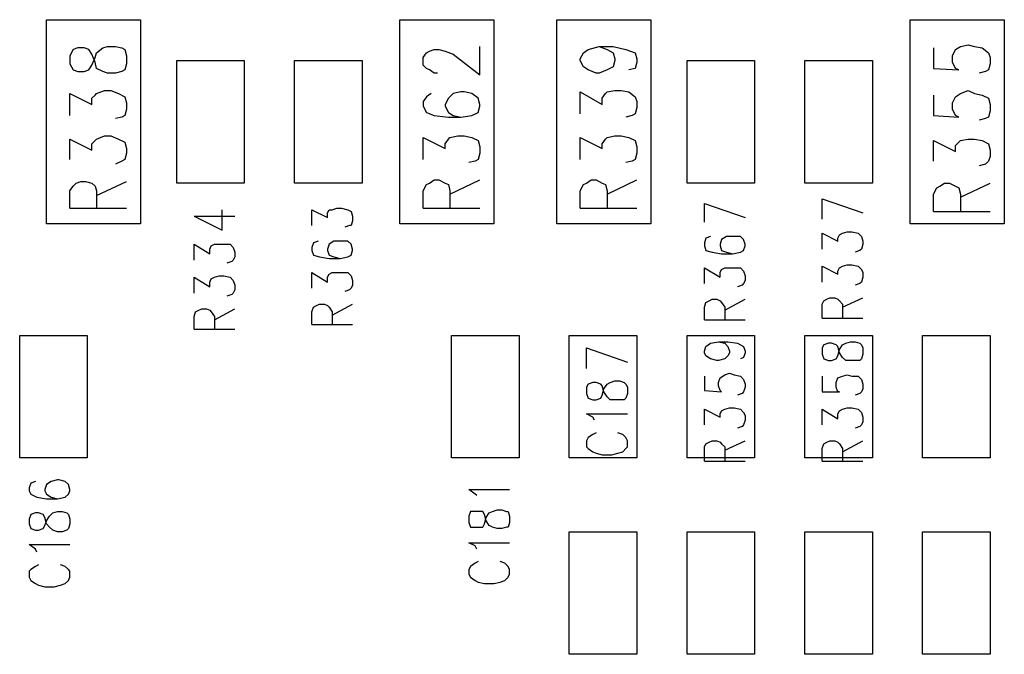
# Model space of a CAD drawing. Extents: x 11.9 to 28.1, y 10.8 to 21.2.
# Tile 16 of 44: x 20.9 to 21.527, y 15.056 to 15.46. Entities that reach past the tile are written whole.
import ezdxf

# ---------------------------------------------------------------- set-up
doc = ezdxf.new("R2010")
doc.units = 0
doc.header["$MEASUREMENT"] = 0
doc.layers.add('LAYNR1', color=2, linetype='Continuous')

msp = doc.modelspace()

# ---------------------------------------------------------------- linework, layer by layer
at = {"layer": 'LAYNR1'}
for points in [[(20.917, 15.33), (20.917, 15.46)], [(20.917, 15.46), (20.977, 15.46)], [(20.977, 15.46), (20.977, 15.33)], [(21.142, 15.33), (21.142, 15.46)], [(21.142, 15.46), (21.202, 15.46)], [(21.202, 15.46), (21.202, 15.33)], [(21.242, 15.33), (21.242, 15.46)], [(21.242, 15.46), (21.302, 15.46)], [(21.302, 15.46), (21.302, 15.33)], [(21.467, 15.33), (21.467, 15.46)], [(21.467, 15.46), (21.527, 15.46)], [(21.527, 15.46), (21.527, 15.33)], [(21.482, 15.442), (21.482, 15.429), (21.498, 15.428), (21.496, 15.429), (21.494, 15.433), (21.494, 15.437), (21.496, 15.441), (21.499, 15.443), (21.504, 15.444), (21.508, 15.443), (21.513, 15.442), (21.517, 15.439), (21.518, 15.436), (21.518, 15.432), (21.517, 15.428), (21.515, 15.427), (21.511, 15.426)], [(21.157, 15.436), (21.159, 15.439)], [(21.159, 15.439), (21.161, 15.44)], [(21.161, 15.44), (21.164, 15.441)], [(21.164, 15.441), (21.167, 15.441)], [(21.167, 15.441), (21.171, 15.44)], [(21.171, 15.44), (21.176, 15.438)], [(21.176, 15.438), (21.193, 15.425)], [(21.193, 15.425), (21.193, 15.443)], [(21.257, 15.435), (21.259, 15.439)], [(21.259, 15.439), (21.262, 15.441)], [(21.262, 15.441), (21.269, 15.443)], [(21.269, 15.443), (21.274, 15.441)], [(21.269, 15.443), (21.278, 15.443)], [(21.274, 15.441), (21.278, 15.439)], [(21.278, 15.443), (21.286, 15.441)], [(21.278, 15.439), (21.279, 15.435)], [(21.286, 15.441), (21.292, 15.439)], [(21.292, 15.439), (21.293, 15.435)], [(21, 15.356), (21, 15.434)], [(21, 15.434), (21.043, 15.434)], [(21.043, 15.434), (21.043, 15.356)], [(21.075, 15.356), (21.075, 15.434)], [(21.075, 15.434), (21.118, 15.434)], [(21.118, 15.434), (21.118, 15.356)], [(21.157, 15.431), (21.157, 15.436)], [(21.159, 15.429), (21.157, 15.431)], [(21.257, 15.434), (21.257, 15.435)], [(21.259, 15.43), (21.257, 15.434)], [(21.279, 15.434), (21.278, 15.43)], [(21.279, 15.435), (21.279, 15.434)], [(21.293, 15.433), (21.292, 15.429)], [(21.293, 15.435), (21.293, 15.433)], [(21.325, 15.356), (21.325, 15.434)], [(21.325, 15.434), (21.368, 15.434)], [(21.368, 15.434), (21.368, 15.356)], [(21.4, 15.356), (21.4, 15.434)], [(21.4, 15.434), (21.443, 15.434)], [(21.443, 15.434), (21.443, 15.356)], [(21.161, 15.428), (21.159, 15.429)], [(21.164, 15.426), (21.161, 15.428)], [(21.166, 15.426), (21.164, 15.426)], [(21.262, 15.428), (21.259, 15.43)], [(21.267, 15.426), (21.262, 15.428)], [(21.269, 15.426), (21.267, 15.426)], [(21.274, 15.428), (21.269, 15.426)], [(21.278, 15.43), (21.274, 15.428)], [(21.292, 15.429), (21.288, 15.428)], [(20.932, 15.399), (20.932, 15.413), (20.946, 15.406), (20.946, 15.41), (20.948, 15.412), (20.949, 15.413), (20.954, 15.415), (20.958, 15.415), (20.963, 15.413), (20.967, 15.411), (20.968, 15.407), (20.968, 15.403), (20.967, 15.399), (20.965, 15.398), (20.961, 15.397)], [(21.162, 15.413), (21.159, 15.411)], [(21.176, 15.413), (21.173, 15.41)], [(21.181, 15.414), (21.176, 15.413)], [(21.183, 15.414), (21.181, 15.414)], [(21.188, 15.413), (21.183, 15.414)], [(21.192, 15.41), (21.188, 15.413)], [(21.257, 15.4), (21.257, 15.414)], [(21.257, 15.414), (21.271, 15.406)], [(21.271, 15.41), (21.273, 15.413)], [(21.273, 15.413), (21.274, 15.414)], [(21.274, 15.414), (21.279, 15.415)], [(21.279, 15.415), (21.283, 15.415)], [(21.283, 15.415), (21.288, 15.414)], [(21.288, 15.414), (21.292, 15.411)], [(21.482, 15.412), (21.482, 15.399), (21.498, 15.398), (21.496, 15.399), (21.494, 15.403), (21.494, 15.407), (21.496, 15.411), (21.499, 15.413), (21.504, 15.415), (21.508, 15.413), (21.513, 15.412), (21.517, 15.41), (21.518, 15.406), (21.518, 15.402), (21.517, 15.398), (21.515, 15.397), (21.511, 15.396)], [(21.159, 15.411), (21.157, 15.408)], [(21.157, 15.408), (21.157, 15.405)], [(21.173, 15.41), (21.171, 15.406)], [(21.171, 15.406), (21.171, 15.405)], [(21.193, 15.406), (21.192, 15.41)], [(21.193, 15.405), (21.193, 15.406)], [(21.271, 15.406), (21.271, 15.41)], [(21.292, 15.411), (21.293, 15.408)], [(21.293, 15.408), (21.293, 15.404)], [(21.157, 15.405), (21.159, 15.401)], [(21.159, 15.401), (21.164, 15.399)], [(21.171, 15.405), (21.173, 15.401)], [(21.173, 15.401), (21.176, 15.399)], [(21.188, 15.399), (21.192, 15.401)], [(21.192, 15.401), (21.193, 15.405)], [(21.292, 15.4), (21.29, 15.399)], [(21.293, 15.404), (21.292, 15.4)], [(21.164, 15.399), (21.173, 15.398)], [(21.173, 15.398), (21.181, 15.398)], [(21.176, 15.399), (21.181, 15.398)], [(21.181, 15.398), (21.188, 15.399)], [(21.29, 15.399), (21.286, 15.398)], [(20.932, 15.371), (20.932, 15.384), (20.946, 15.377), (20.946, 15.381), (20.948, 15.383), (20.949, 15.384), (20.954, 15.386), (20.958, 15.386), (20.963, 15.384), (20.967, 15.382), (20.968, 15.378), (20.968, 15.375), (20.967, 15.371), (20.965, 15.37), (20.961, 15.368)], [(21.157, 15.371), (21.157, 15.385)], [(21.157, 15.385), (21.171, 15.378)], [(21.171, 15.381), (21.173, 15.384)], [(21.171, 15.378), (21.171, 15.381)], [(21.173, 15.384), (21.174, 15.385)], [(21.174, 15.385), (21.179, 15.386)], [(21.179, 15.386), (21.183, 15.386)], [(21.183, 15.386), (21.188, 15.385)], [(21.188, 15.385), (21.192, 15.383)], [(21.192, 15.383), (21.193, 15.379)], [(21.257, 15.371), (21.257, 15.385)], [(21.257, 15.385), (21.271, 15.378)], [(21.271, 15.381), (21.273, 15.384)], [(21.271, 15.378), (21.271, 15.381)], [(21.273, 15.384), (21.274, 15.385)], [(21.274, 15.385), (21.279, 15.386)], [(21.279, 15.386), (21.283, 15.386)], [(21.283, 15.386), (21.288, 15.385)], [(21.288, 15.385), (21.292, 15.383)], [(21.292, 15.383), (21.293, 15.379)], [(21.482, 15.37), (21.482, 15.383), (21.496, 15.376), (21.496, 15.38), (21.498, 15.382), (21.499, 15.383), (21.504, 15.384), (21.508, 15.384), (21.513, 15.383), (21.517, 15.381), (21.518, 15.377), (21.518, 15.373), (21.517, 15.37), (21.515, 15.368), (21.511, 15.367)], [(21.193, 15.375), (21.192, 15.371)], [(21.193, 15.379), (21.193, 15.375)], [(21.293, 15.375), (21.292, 15.371)], [(21.293, 15.379), (21.293, 15.375)], [(21.19, 15.37), (21.186, 15.369)], [(21.192, 15.371), (21.19, 15.37)], [(21.29, 15.37), (21.286, 15.369)], [(21.292, 15.371), (21.29, 15.37)], [(20.932, 15.34), (20.932, 15.351), (20.934, 15.354), (20.936, 15.356), (20.939, 15.357), (20.942, 15.357), (20.946, 15.356), (20.948, 15.354), (20.949, 15.351), (20.949, 15.34)], [(20.949, 15.348), (20.968, 15.357)], [(21.043, 15.356), (21, 15.356)], [(21.118, 15.356), (21.075, 15.356)], [(21.159, 15.355), (21.161, 15.356)], [(21.161, 15.356), (21.164, 15.358)], [(21.164, 15.358), (21.167, 15.358)], [(21.167, 15.358), (21.171, 15.356)], [(21.171, 15.356), (21.173, 15.355)], [(21.174, 15.349), (21.193, 15.358)], [(21.259, 15.355), (21.261, 15.356)], [(21.261, 15.356), (21.264, 15.358)], [(21.264, 15.358), (21.267, 15.358)], [(21.267, 15.358), (21.271, 15.356)], [(21.271, 15.356), (21.273, 15.355)], [(21.274, 15.349), (21.293, 15.358)], [(21.368, 15.356), (21.325, 15.356)], [(21.443, 15.356), (21.4, 15.356)], [(21.482, 15.338), (21.482, 15.349), (21.484, 15.353), (21.486, 15.354), (21.489, 15.356), (21.492, 15.356), (21.496, 15.354), (21.498, 15.353), (21.499, 15.349), (21.499, 15.338)], [(21.499, 15.347), (21.518, 15.356)], [(21.157, 15.351), (21.159, 15.355)], [(21.157, 15.34), (21.157, 15.351)], [(21.173, 15.355), (21.174, 15.351)], [(21.174, 15.351), (21.174, 15.34)], [(21.257, 15.351), (21.259, 15.355)], [(21.257, 15.34), (21.257, 15.351)], [(21.273, 15.355), (21.274, 15.351)], [(21.274, 15.351), (21.274, 15.34)], [(21.336, 15.343), (21.362, 15.334)], [(21.336, 15.331), (21.336, 15.343)], [(21.411, 15.346), (21.437, 15.337)], [(21.411, 15.333), (21.411, 15.346)], [(20.932, 15.34), (20.968, 15.34)], [(21.029, 15.326), (21.029, 15.339)], [(21.086, 15.329), (21.086, 15.339)], [(21.086, 15.339), (21.096, 15.334)], [(21.096, 15.337), (21.097, 15.339)], [(21.096, 15.334), (21.096, 15.337)], [(21.097, 15.339), (21.099, 15.339)], [(21.099, 15.339), (21.102, 15.34)], [(21.102, 15.34), (21.105, 15.34)], [(21.105, 15.34), (21.109, 15.339)], [(21.109, 15.339), (21.111, 15.338)], [(21.111, 15.338), (21.112, 15.335)], [(21.157, 15.34), (21.193, 15.34)], [(21.257, 15.34), (21.293, 15.34)], [(21.482, 15.338), (21.518, 15.338)], [(21.011, 15.335), (21.029, 15.326)], [(21.011, 15.335), (21.037, 15.335)], [(21.112, 15.332), (21.111, 15.329)], [(21.112, 15.335), (21.112, 15.332)], [(20.977, 15.33), (20.917, 15.33)], [(21.11, 15.329), (21.107, 15.328)], [(21.111, 15.329), (21.11, 15.329)], [(21.202, 15.33), (21.142, 15.33)], [(21.302, 15.33), (21.242, 15.33)], [(21.411, 15.314), (21.411, 15.324)], [(21.411, 15.324), (21.421, 15.319)], [(21.422, 15.323), (21.424, 15.324)], [(21.424, 15.324), (21.427, 15.325)], [(21.427, 15.325), (21.43, 15.325)], [(21.43, 15.325), (21.434, 15.324)], [(21.434, 15.324), (21.436, 15.322)], [(21.527, 15.33), (21.467, 15.33)], [(21.087, 15.318), (21.086, 15.315)], [(21.09, 15.319), (21.087, 15.318)], [(21.1, 15.319), (21.097, 15.317)], [(21.104, 15.319), (21.1, 15.319)], [(21.105, 15.319), (21.104, 15.319)], [(21.109, 15.319), (21.105, 15.319)], [(21.111, 15.317), (21.109, 15.319)], [(21.337, 15.321), (21.336, 15.318)], [(21.336, 15.318), (21.336, 15.316)], [(21.34, 15.322), (21.337, 15.321)], [(21.347, 15.32), (21.346, 15.317)], [(21.35, 15.322), (21.347, 15.32)], [(21.354, 15.322), (21.35, 15.322)], [(21.355, 15.322), (21.354, 15.322)], [(21.359, 15.322), (21.355, 15.322)], [(21.361, 15.32), (21.359, 15.322)], [(21.362, 15.317), (21.361, 15.32)], [(21.421, 15.321), (21.422, 15.323)], [(21.421, 15.319), (21.421, 15.321)], [(21.436, 15.322), (21.437, 15.319)], [(21.437, 15.319), (21.437, 15.317)], [(21.011, 15.307), (21.011, 15.317)], [(21.011, 15.317), (21.021, 15.311)], [(21.021, 15.314), (21.022, 15.316)], [(21.021, 15.311), (21.021, 15.314)], [(21.022, 15.316), (21.024, 15.317)], [(21.024, 15.317), (21.027, 15.317)], [(21.027, 15.317), (21.03, 15.317)], [(21.03, 15.317), (21.034, 15.317)], [(21.034, 15.317), (21.036, 15.315)], [(21.036, 15.315), (21.037, 15.312)], [(21.037, 15.312), (21.037, 15.309)], [(21.086, 15.315), (21.086, 15.313)], [(21.086, 15.313), (21.087, 15.31)], [(21.097, 15.317), (21.096, 15.314)], [(21.096, 15.314), (21.096, 15.313)], [(21.096, 15.313), (21.097, 15.31)], [(21.112, 15.314), (21.111, 15.317)], [(21.111, 15.31), (21.112, 15.313)], [(21.112, 15.313), (21.112, 15.314)], [(21.336, 15.316), (21.337, 15.313)], [(21.337, 15.313), (21.341, 15.312)], [(21.341, 15.312), (21.347, 15.311)], [(21.346, 15.317), (21.346, 15.316)], [(21.346, 15.316), (21.347, 15.313)], [(21.347, 15.313), (21.35, 15.312)], [(21.35, 15.312), (21.354, 15.311)], [(21.354, 15.311), (21.359, 15.312)], [(21.359, 15.312), (21.361, 15.313)], [(21.361, 15.313), (21.362, 15.316)], [(21.362, 15.316), (21.362, 15.317)], [(21.435, 15.313), (21.432, 15.312)], [(21.436, 15.314), (21.435, 15.313)], [(21.437, 15.317), (21.436, 15.314)], [(21.035, 15.306), (21.032, 15.305)], [(21.036, 15.307), (21.035, 15.306)], [(21.037, 15.309), (21.036, 15.307)], [(21.087, 15.31), (21.091, 15.309)], [(21.091, 15.309), (21.097, 15.308)], [(21.097, 15.31), (21.1, 15.309)], [(21.097, 15.308), (21.104, 15.308)], [(21.1, 15.309), (21.104, 15.308)], [(21.104, 15.308), (21.109, 15.309)], [(21.109, 15.309), (21.111, 15.31)], [(21.347, 15.311), (21.354, 15.311)], [(21.086, 15.289), (21.086, 15.299)], [(21.086, 15.299), (21.096, 15.293)], [(21.097, 15.298), (21.099, 15.299)], [(21.099, 15.299), (21.102, 15.299)], [(21.102, 15.299), (21.105, 15.299)], [(21.105, 15.299), (21.109, 15.299)], [(21.109, 15.299), (21.111, 15.297)], [(21.336, 15.292), (21.336, 15.302)], [(21.336, 15.302), (21.346, 15.296)], [(21.346, 15.299), (21.347, 15.301)], [(21.346, 15.296), (21.346, 15.299)], [(21.347, 15.301), (21.349, 15.302)], [(21.349, 15.302), (21.352, 15.302)], [(21.352, 15.302), (21.355, 15.302)], [(21.355, 15.302), (21.359, 15.302)], [(21.359, 15.302), (21.361, 15.3)], [(21.361, 15.3), (21.362, 15.297)], [(21.411, 15.293), (21.411, 15.303)], [(21.411, 15.303), (21.421, 15.298)], [(21.421, 15.3), (21.422, 15.302)], [(21.421, 15.298), (21.421, 15.3)], [(21.422, 15.302), (21.424, 15.303)], [(21.424, 15.303), (21.427, 15.304)], [(21.427, 15.304), (21.43, 15.304)], [(21.43, 15.304), (21.434, 15.303)], [(21.434, 15.303), (21.436, 15.301)], [(21.436, 15.301), (21.437, 15.299)], [(21.437, 15.299), (21.437, 15.296)], [(21.011, 15.286), (21.011, 15.296)], [(21.011, 15.296), (21.021, 15.29)], [(21.021, 15.293), (21.022, 15.295)], [(21.021, 15.29), (21.021, 15.293)], [(21.022, 15.295), (21.024, 15.296)], [(21.024, 15.296), (21.027, 15.297)], [(21.027, 15.297), (21.03, 15.297)], [(21.03, 15.297), (21.034, 15.296)], [(21.034, 15.296), (21.036, 15.294)], [(21.036, 15.294), (21.037, 15.291)], [(21.096, 15.296), (21.097, 15.298)], [(21.096, 15.293), (21.096, 15.296)], [(21.111, 15.297), (21.112, 15.294)], [(21.112, 15.294), (21.112, 15.291)], [(21.362, 15.294), (21.361, 15.292)], [(21.362, 15.297), (21.362, 15.294)], [(21.436, 15.293), (21.435, 15.292)], [(21.437, 15.296), (21.436, 15.293)], [(21.037, 15.288), (21.036, 15.286)], [(21.037, 15.291), (21.037, 15.288)], [(21.11, 15.288), (21.107, 15.287)], [(21.111, 15.289), (21.11, 15.288)], [(21.112, 15.291), (21.111, 15.289)], [(21.36, 15.291), (21.357, 15.29)], [(21.361, 15.292), (21.36, 15.291)], [(21.435, 15.292), (21.432, 15.291)], [(21.035, 15.285), (21.032, 15.284)], [(21.036, 15.286), (21.035, 15.285)], [(21.336, 15.277), (21.337, 15.28)], [(21.337, 15.28), (21.339, 15.281)], [(21.339, 15.281), (21.341, 15.282)], [(21.341, 15.282), (21.344, 15.282)], [(21.344, 15.282), (21.346, 15.281)], [(21.346, 15.281), (21.347, 15.28)], [(21.347, 15.28), (21.349, 15.277)], [(21.349, 15.275), (21.362, 15.282)], [(21.411, 15.279), (21.412, 15.281)], [(21.412, 15.281), (21.414, 15.282)], [(21.414, 15.282), (21.416, 15.283)], [(21.416, 15.283), (21.419, 15.283)], [(21.419, 15.283), (21.421, 15.282)], [(21.421, 15.282), (21.422, 15.281)], [(21.422, 15.281), (21.424, 15.279)], [(21.424, 15.277), (21.437, 15.283)], [(21.011, 15.271), (21.012, 15.274)], [(21.012, 15.274), (21.014, 15.275)], [(21.014, 15.275), (21.016, 15.276)], [(21.016, 15.276), (21.019, 15.276)], [(21.019, 15.276), (21.021, 15.275)], [(21.021, 15.275), (21.022, 15.274)], [(21.022, 15.274), (21.024, 15.271)], [(21.024, 15.269), (21.037, 15.276)], [(21.086, 15.274), (21.087, 15.277)], [(21.086, 15.266), (21.086, 15.274)], [(21.087, 15.277), (21.089, 15.278)], [(21.089, 15.278), (21.091, 15.279)], [(21.091, 15.279), (21.094, 15.279)], [(21.094, 15.279), (21.096, 15.278)], [(21.096, 15.278), (21.097, 15.277)], [(21.097, 15.277), (21.099, 15.274)], [(21.099, 15.272), (21.112, 15.279)], [(21.099, 15.274), (21.099, 15.266)], [(21.336, 15.269), (21.336, 15.277)], [(21.349, 15.277), (21.349, 15.269)], [(21.411, 15.27), (21.411, 15.279)], [(21.424, 15.279), (21.424, 15.27)], [(21.011, 15.263), (21.011, 15.271)], [(21.024, 15.271), (21.024, 15.263)], [(21.336, 15.269), (21.362, 15.269)], [(21.411, 15.27), (21.437, 15.27)], [(21.011, 15.263), (21.037, 15.263)], [(21.086, 15.266), (21.112, 15.266)], [(20.9, 15.181), (20.9, 15.259)], [(20.9, 15.259), (20.943, 15.259)], [(20.943, 15.259), (20.943, 15.181)], [(21.175, 15.181), (21.175, 15.259)], [(21.175, 15.259), (21.218, 15.259)], [(21.218, 15.259), (21.218, 15.181)], [(21.25, 15.181), (21.25, 15.259)], [(21.25, 15.259), (21.293, 15.259)], [(21.293, 15.259), (21.293, 15.181)], [(21.325, 15.181), (21.325, 15.259)], [(21.325, 15.259), (21.368, 15.259)], [(21.34, 15.254), (21.345, 15.255)], [(21.345, 15.255), (21.349, 15.254)], [(21.345, 15.255), (21.351, 15.255)], [(21.351, 15.255), (21.357, 15.254)], [(21.368, 15.259), (21.368, 15.181)], [(21.4, 15.181), (21.4, 15.259)], [(21.4, 15.259), (21.443, 15.259)], [(21.426, 15.254), (21.429, 15.255)], [(21.429, 15.255), (21.432, 15.255)], [(21.432, 15.255), (21.435, 15.254)], [(21.443, 15.259), (21.443, 15.181)], [(21.475, 15.181), (21.475, 15.259)], [(21.475, 15.259), (21.518, 15.259)], [(21.518, 15.259), (21.518, 15.181)], [(21.261, 15.251), (21.287, 15.242)], [(21.261, 15.238), (21.261, 15.251)], [(21.336, 15.249), (21.337, 15.252)], [(21.336, 15.248), (21.336, 15.249)], [(21.337, 15.252), (21.34, 15.254)], [(21.349, 15.254), (21.351, 15.252)], [(21.351, 15.252), (21.352, 15.249)], [(21.352, 15.249), (21.352, 15.248)], [(21.357, 15.254), (21.361, 15.252)], [(21.361, 15.252), (21.362, 15.249)], [(21.362, 15.249), (21.362, 15.248)], [(21.412, 15.253), (21.411, 15.251)], [(21.411, 15.251), (21.411, 15.247)], [(21.415, 15.254), (21.412, 15.253)], [(21.417, 15.254), (21.415, 15.254)], [(21.42, 15.253), (21.417, 15.254)], [(21.421, 15.252), (21.42, 15.253)], [(21.422, 15.248), (21.421, 15.252)], [(21.421, 15.246), (21.422, 15.25)], [(21.422, 15.25), (21.424, 15.253)], [(21.424, 15.253), (21.426, 15.254)], [(21.435, 15.254), (21.436, 15.253)], [(21.436, 15.253), (21.437, 15.251)], [(21.437, 15.251), (21.437, 15.247)], [(21.337, 15.246), (21.336, 15.248)], [(21.34, 15.244), (21.337, 15.246)], [(21.344, 15.243), (21.34, 15.244)], [(21.345, 15.243), (21.344, 15.243)], [(21.349, 15.244), (21.345, 15.243)], [(21.351, 15.246), (21.349, 15.244)], [(21.352, 15.248), (21.351, 15.246)], [(21.361, 15.245), (21.359, 15.244)], [(21.362, 15.248), (21.361, 15.245)], [(21.411, 15.247), (21.412, 15.244)], [(21.412, 15.244), (21.415, 15.243)], [(21.415, 15.243), (21.417, 15.243)], [(21.417, 15.243), (21.42, 15.244)], [(21.42, 15.244), (21.421, 15.246)], [(21.424, 15.245), (21.422, 15.248)], [(21.426, 15.243), (21.424, 15.245)], [(21.429, 15.243), (21.426, 15.243)], [(21.432, 15.243), (21.429, 15.243)], [(21.435, 15.243), (21.432, 15.243)], [(21.436, 15.244), (21.435, 15.243)], [(21.437, 15.247), (21.436, 15.244)], [(21.276, 15.229), (21.279, 15.23)], [(21.279, 15.23), (21.282, 15.23)], [(21.282, 15.23), (21.285, 15.229)], [(21.336, 15.233), (21.336, 15.224)], [(21.345, 15.229), (21.346, 15.232)], [(21.346, 15.232), (21.349, 15.234)], [(21.349, 15.234), (21.352, 15.235)], [(21.352, 15.235), (21.355, 15.234)], [(21.355, 15.234), (21.359, 15.233)], [(21.359, 15.233), (21.361, 15.231)], [(21.361, 15.231), (21.362, 15.228)], [(21.411, 15.233), (21.411, 15.223)], [(21.42, 15.229), (21.421, 15.232)], [(21.421, 15.232), (21.424, 15.233)], [(21.424, 15.233), (21.427, 15.234)], [(21.427, 15.234), (21.43, 15.233)], [(21.43, 15.233), (21.434, 15.233)], [(21.434, 15.233), (21.436, 15.231)], [(21.436, 15.231), (21.437, 15.228)], [(21.262, 15.228), (21.261, 15.226)], [(21.261, 15.226), (21.261, 15.222)], [(21.265, 15.229), (21.262, 15.228)], [(21.267, 15.229), (21.265, 15.229)], [(21.27, 15.228), (21.267, 15.229)], [(21.271, 15.227), (21.27, 15.228)], [(21.272, 15.223), (21.271, 15.227)], [(21.271, 15.221), (21.272, 15.225)], [(21.272, 15.225), (21.274, 15.228)], [(21.274, 15.228), (21.276, 15.229)], [(21.285, 15.229), (21.286, 15.228)], [(21.286, 15.228), (21.287, 15.226)], [(21.287, 15.226), (21.287, 15.222)], [(21.336, 15.224), (21.347, 15.223)], [(21.345, 15.227), (21.345, 15.229)], [(21.346, 15.224), (21.345, 15.227)], [(21.347, 15.223), (21.346, 15.224)], [(21.362, 15.226), (21.361, 15.223)], [(21.362, 15.228), (21.362, 15.226)], [(21.42, 15.226), (21.42, 15.229)], [(21.421, 15.223), (21.42, 15.226)], [(21.437, 15.225), (21.436, 15.223)], [(21.437, 15.228), (21.437, 15.225)], [(21.261, 15.222), (21.262, 15.219)], [(21.262, 15.219), (21.265, 15.218)], [(21.265, 15.218), (21.267, 15.218)], [(21.267, 15.218), (21.27, 15.219)], [(21.27, 15.219), (21.271, 15.221)], [(21.274, 15.22), (21.272, 15.223)], [(21.276, 15.218), (21.274, 15.22)], [(21.279, 15.218), (21.276, 15.218)], [(21.282, 15.218), (21.279, 15.218)], [(21.285, 15.218), (21.282, 15.218)], [(21.286, 15.219), (21.285, 15.218)], [(21.287, 15.222), (21.286, 15.219)], [(21.36, 15.222), (21.357, 15.221)], [(21.361, 15.223), (21.36, 15.222)], [(21.411, 15.223), (21.422, 15.223)], [(21.422, 15.223), (21.421, 15.223)], [(21.435, 15.222), (21.432, 15.221)], [(21.436, 15.223), (21.435, 15.222)], [(21.336, 15.202), (21.336, 15.212)], [(21.336, 15.212), (21.346, 15.207)], [(21.347, 15.211), (21.349, 15.212)], [(21.349, 15.212), (21.352, 15.213)], [(21.352, 15.213), (21.355, 15.213)], [(21.355, 15.213), (21.359, 15.212)], [(21.359, 15.212), (21.361, 15.21)], [(21.411, 15.202), (21.411, 15.212)], [(21.411, 15.212), (21.421, 15.206)], [(21.422, 15.211), (21.424, 15.212)], [(21.424, 15.212), (21.427, 15.213)], [(21.427, 15.213), (21.43, 15.213)], [(21.43, 15.213), (21.434, 15.212)], [(21.434, 15.212), (21.436, 15.21)], [(21.265, 15.207), (21.261, 15.209)], [(21.261, 15.209), (21.287, 15.209)], [(21.266, 15.205), (21.265, 15.207)], [(21.346, 15.209), (21.347, 15.211)], [(21.346, 15.207), (21.346, 15.209)], [(21.361, 15.21), (21.362, 15.208)], [(21.362, 15.205), (21.361, 15.202)], [(21.362, 15.208), (21.362, 15.205)], [(21.421, 15.209), (21.422, 15.211)], [(21.421, 15.206), (21.421, 15.209)], [(21.436, 15.21), (21.437, 15.207)], [(21.437, 15.207), (21.437, 15.204)], [(21.36, 15.201), (21.357, 15.2)], [(21.361, 15.202), (21.36, 15.201)], [(21.435, 15.201), (21.432, 15.2)], [(21.436, 15.202), (21.435, 15.201)], [(21.437, 15.204), (21.436, 15.202)], [(21.262, 15.194), (21.261, 15.192)], [(21.265, 15.196), (21.262, 15.194)], [(21.267, 15.197), (21.265, 15.196)], [(21.284, 15.196), (21.281, 15.197)], [(21.286, 15.194), (21.284, 15.196)], [(21.287, 15.192), (21.286, 15.194)], [(21.261, 15.192), (21.261, 15.188)], [(21.261, 15.188), (21.262, 15.187)], [(21.262, 15.187), (21.265, 15.185)], [(21.284, 15.185), (21.286, 15.187)], [(21.286, 15.187), (21.287, 15.188)], [(21.287, 15.188), (21.287, 15.192)], [(21.336, 15.188), (21.337, 15.19)], [(21.336, 15.179), (21.336, 15.188)], [(21.337, 15.19), (21.339, 15.191)], [(21.339, 15.191), (21.341, 15.192)], [(21.341, 15.192), (21.344, 15.192)], [(21.344, 15.192), (21.346, 15.191)], [(21.346, 15.191), (21.347, 15.19)], [(21.347, 15.19), (21.349, 15.188)], [(21.349, 15.186), (21.362, 15.192)], [(21.349, 15.188), (21.349, 15.179)], [(21.411, 15.187), (21.412, 15.19)], [(21.411, 15.179), (21.411, 15.187)], [(21.412, 15.19), (21.414, 15.191)], [(21.414, 15.191), (21.416, 15.192)], [(21.416, 15.192), (21.419, 15.192)], [(21.419, 15.192), (21.421, 15.191)], [(21.421, 15.191), (21.422, 15.19)], [(21.422, 15.19), (21.424, 15.187)], [(21.424, 15.185), (21.437, 15.192)], [(21.424, 15.187), (21.424, 15.179)], [(20.943, 15.181), (20.9, 15.181)], [(21.218, 15.181), (21.175, 15.181)], [(21.293, 15.181), (21.25, 15.181)], [(21.265, 15.185), (21.267, 15.184)], [(21.267, 15.184), (21.271, 15.183)], [(21.271, 15.183), (21.277, 15.183)], [(21.277, 15.183), (21.281, 15.184)], [(21.281, 15.184), (21.284, 15.185)], [(21.368, 15.181), (21.325, 15.181)], [(21.443, 15.181), (21.4, 15.181)], [(21.518, 15.181), (21.475, 15.181)], [(21.336, 15.179), (21.362, 15.179)], [(21.411, 15.179), (21.437, 15.179)], [(20.907, 15.165), (20.906, 15.162)], [(20.906, 15.162), (20.906, 15.16)], [(20.91, 15.166), (20.907, 15.165)], [(20.924, 15.155), (20.929, 15.156), (20.931, 15.158), (20.932, 15.16), (20.932, 15.161), (20.931, 15.164), (20.929, 15.166), (20.925, 15.167), (20.924, 15.167), (20.92, 15.166), (20.917, 15.164), (20.916, 15.161)], [(20.916, 15.161), (20.916, 15.16)], [(21.19, 15.158), (21.186, 15.161)], [(21.186, 15.161), (21.212, 15.161)], [(20.906, 15.16), (20.907, 15.158)], [(20.907, 15.158), (20.911, 15.156)], [(20.911, 15.156), (20.917, 15.155)], [(20.916, 15.16), (20.917, 15.158), (20.92, 15.156), (20.924, 15.155)], [(20.917, 15.155), (20.924, 15.155)], [(21.191, 15.157), (21.19, 15.158)], [(20.907, 15.145), (20.906, 15.142)], [(20.91, 15.146), (20.907, 15.145)], [(20.912, 15.146), (20.91, 15.146)], [(20.915, 15.145), (20.912, 15.146)], [(20.916, 15.143), (20.915, 15.145)], [(20.916, 15.138), (20.917, 15.141), (20.919, 15.144), (20.921, 15.146), (20.924, 15.147), (20.927, 15.147), (20.93, 15.146), (20.931, 15.145)], [(20.921, 15.135), (20.919, 15.137), (20.917, 15.139), (20.916, 15.143)], [(20.931, 15.145), (20.932, 15.142), (20.932, 15.139), (20.931, 15.136), (20.93, 15.135)], [(21.187, 15.147), (21.186, 15.144)], [(21.186, 15.144), (21.186, 15.14)], [(21.19, 15.147), (21.187, 15.147)], [(21.192, 15.147), (21.19, 15.147)], [(21.195, 15.147), (21.192, 15.147)], [(21.196, 15.145), (21.195, 15.147)], [(21.197, 15.141), (21.196, 15.145)], [(21.196, 15.139), (21.197, 15.143)], [(21.197, 15.143), (21.199, 15.146)], [(21.199, 15.146), (21.201, 15.147)], [(21.201, 15.147), (21.204, 15.148)], [(21.204, 15.148), (21.207, 15.148)], [(21.207, 15.148), (21.21, 15.147)], [(21.21, 15.147), (21.211, 15.147)], [(21.211, 15.147), (21.212, 15.144)], [(21.212, 15.144), (21.212, 15.14)], [(20.906, 15.142), (20.906, 15.139)], [(20.906, 15.139), (20.907, 15.136)], [(20.907, 15.136), (20.91, 15.135)], [(20.912, 15.135), (20.915, 15.136)], [(20.915, 15.136), (20.916, 15.138)], [(21.186, 15.14), (21.187, 15.137)], [(21.187, 15.137), (21.19, 15.137)], [(21.19, 15.137), (21.192, 15.137)], [(21.192, 15.137), (21.195, 15.137)], [(21.195, 15.137), (21.196, 15.139)], [(21.199, 15.138), (21.197, 15.141)], [(21.201, 15.137), (21.199, 15.138)], [(21.204, 15.136), (21.201, 15.137)], [(21.207, 15.136), (21.204, 15.136)], [(21.21, 15.137), (21.207, 15.136)], [(21.211, 15.137), (21.21, 15.137)], [(21.212, 15.14), (21.211, 15.137)], [(20.91, 15.135), (20.912, 15.135)], [(20.93, 15.135), (20.927, 15.134), (20.924, 15.134), (20.921, 15.135)], [(21.25, 15.056), (21.25, 15.134)], [(21.25, 15.134), (21.293, 15.134)], [(21.293, 15.134), (21.293, 15.056)], [(21.325, 15.056), (21.325, 15.134)], [(21.325, 15.134), (21.368, 15.134)], [(21.368, 15.134), (21.368, 15.056)], [(21.4, 15.056), (21.4, 15.134)], [(21.4, 15.134), (21.443, 15.134)], [(21.443, 15.134), (21.443, 15.056)], [(21.475, 15.056), (21.475, 15.134)], [(21.475, 15.134), (21.518, 15.134)], [(21.518, 15.134), (21.518, 15.056)], [(20.91, 15.123), (20.906, 15.126)], [(20.906, 15.126), (20.932, 15.126)], [(21.19, 15.125), (21.186, 15.127)], [(21.186, 15.127), (21.212, 15.127)], [(21.191, 15.123), (21.19, 15.125)], [(20.911, 15.121), (20.91, 15.123)], [(20.91, 15.112), (20.907, 15.11)], [(20.912, 15.113), (20.91, 15.112)], [(20.932, 15.105), (20.932, 15.109), (20.931, 15.11), (20.929, 15.112), (20.926, 15.113)], [(21.187, 15.112), (21.186, 15.11)], [(21.19, 15.114), (21.187, 15.112)], [(21.192, 15.115), (21.19, 15.114)], [(21.209, 15.114), (21.206, 15.115)], [(21.211, 15.112), (21.209, 15.114)], [(21.212, 15.11), (21.211, 15.112)], [(20.907, 15.11), (20.906, 15.109)], [(20.906, 15.109), (20.906, 15.105)], [(20.906, 15.105), (20.907, 15.103)], [(20.916, 15.099), (20.922, 15.099), (20.926, 15.1), (20.929, 15.101), (20.931, 15.103), (20.932, 15.105)], [(21.186, 15.11), (21.186, 15.107)], [(21.186, 15.107), (21.187, 15.105)], [(21.187, 15.105), (21.19, 15.103)], [(21.209, 15.103), (21.211, 15.105)], [(21.211, 15.105), (21.212, 15.107)], [(21.212, 15.107), (21.212, 15.11)], [(20.907, 15.103), (20.91, 15.101)], [(20.91, 15.101), (20.912, 15.1)], [(20.912, 15.1), (20.916, 15.099)], [(21.19, 15.103), (21.192, 15.102)], [(21.192, 15.102), (21.196, 15.101)], [(21.196, 15.101), (21.202, 15.101)], [(21.202, 15.101), (21.206, 15.102)], [(21.206, 15.102), (21.209, 15.103)], [(21.293, 15.056), (21.25, 15.056)], [(21.368, 15.056), (21.325, 15.056)], [(21.443, 15.056), (21.4, 15.056)], [(21.518, 15.056), (21.475, 15.056)]]:
    msp.add_lwpolyline(points, dxfattribs=at)
msp.add_lwpolyline([(20.932, 15.432), (20.934, 15.428), (20.937, 15.427), (20.941, 15.427), (20.944, 15.428), (20.946, 15.431), (20.948, 15.436), (20.949, 15.439), (20.953, 15.442), (20.956, 15.443), (20.961, 15.443), (20.965, 15.442), (20.967, 15.441), (20.968, 15.437), (20.968, 15.432), (20.967, 15.428), (20.965, 15.427), (20.961, 15.426), (20.956, 15.426), (20.953, 15.427), (20.949, 15.429), (20.948, 15.433), (20.946, 15.438), (20.944, 15.441), (20.941, 15.442), (20.937, 15.442), (20.934, 15.441), (20.932, 15.437), (20.932, 15.432)], close=True, dxfattribs=at)

doc.saveas('drawing.dxf')
